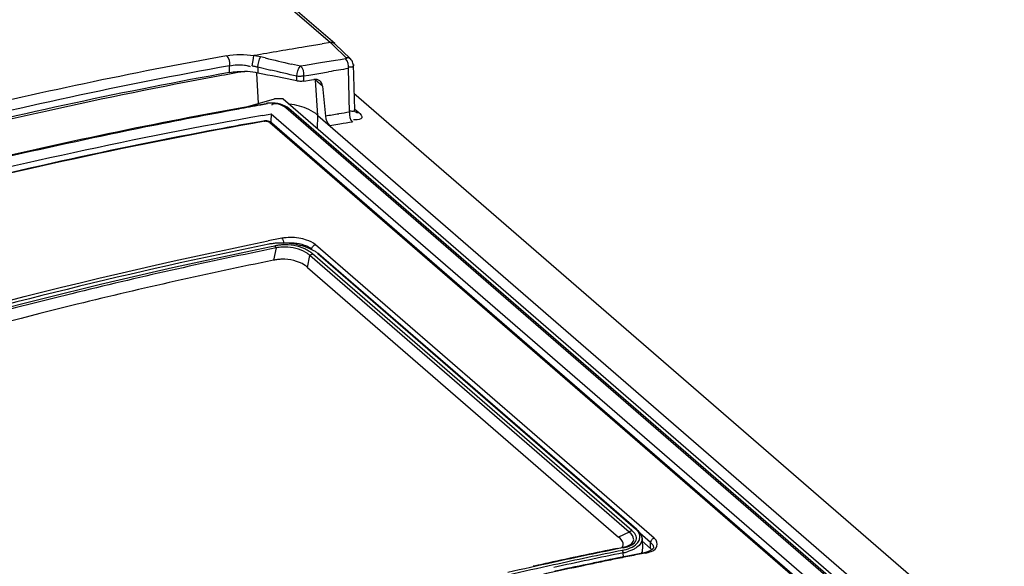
# Model space of a CAD drawing. Header units: inches. Extents: x 0 to 117, y 0 to 83.
# Tile 43 of 59: x 98.403 to 99.427, y 29.972 to 30.54. Entities that reach past the tile are written whole.
import ezdxf

# ---------------------------------------------------------------- set-up
doc = ezdxf.new("R2010")
doc.units = ezdxf.units.IN
doc.header["$LTSCALE"] = 6.431102
doc.header["$MEASUREMENT"] = 0
doc.layers.get('0').update_dxf_attribs({"linetype": 'CONTINUOUS'})

msp = doc.modelspace()

# ---------------------------------------------------------------- linework, layer by layer
at = {"color": 7, "linetype": 'CONTINUOUS'}
for p, q in [((98.6076, 30.6191), (98.7259, 30.5166)), ((98.7302, 30.5156), (98.6118, 30.618)), ((98.7259, 30.5166), (98.7171, 30.5152)), ((98.7259, 30.5166), (98.7287, 30.514)), ((98.7287, 30.514), (98.7423, 30.5009)), ((98.7303, 30.5154), (98.7302, 30.5156)), ((98.7467, 30.4998), (98.7303, 30.5154)), ((98.6445, 30.4925), (98.6457, 30.5002)), ((98.6457, 30.5002), (98.6462, 30.5032)), ((98.6531, 30.5018), (98.6493, 30.5026)), ((98.6578, 30.5007), (98.6531, 30.5018)), ((98.6945, 30.4921), (98.6854, 30.4942)), ((98.7311, 30.498), (98.7154, 30.4955)), ((98.7363, 30.4988), (98.7311, 30.498)), ((98.7416, 30.4997), (98.7363, 30.4988)), ((98.7494, 30.4938), (98.7507, 30.4468)), ((98.6208, 30.4856), (98.6207, 30.4926)), ((98.6487, 30.4849), (98.6506, 30.4532)), ((98.6502, 30.4913), (98.6502, 30.485)), ((98.6502, 30.4913), (98.6637, 30.4881)), ((98.6997, 30.493), (98.6945, 30.4921)), ((98.7033, 30.4829), (98.7136, 30.4846)), ((98.7136, 30.4846), (98.7239, 30.4863)), ((98.7457, 30.4442), (98.7445, 30.4896)), ((98.6908, 30.4768), (98.6908, 30.4817)), ((98.6982, 30.482), (98.7033, 30.4829)), ((98.6982, 30.4766), (98.6982, 30.482)), ((98.6982, 30.4766), (98.7061, 30.4779)), ((98.7061, 30.4779), (98.7084, 30.4783)), ((98.7126, 30.441), (98.7103, 30.4777)), ((98.7174, 30.4715), (98.7103, 30.4777)), ((98.7174, 30.4715), (98.7206, 30.4402)), ((98.7502, 30.4642), (104.6806, 25.3284)), ((98.6373, 30.4494), (98.6676, 30.4581)), ((98.6503, 30.4519), (98.653, 30.4524)), ((98.653, 30.4524), (98.6588, 30.4534)), ((98.6604, 30.4529), (98.6533, 30.4516)), ((98.6657, 30.4538), (98.6629, 30.4538)), ((98.6765, 30.4582), (99.9804, 29.329)), ((98.6374, 30.4496), (98.6451, 30.451)), ((98.6451, 30.451), (98.6503, 30.4519)), ((98.6552, 30.4409), (98.661, 30.4419)), ((98.661, 30.4419), (98.664, 30.4425)), ((98.6641, 30.4424), (98.6638, 30.4349)), ((99.9293, 29.3466), (98.6641, 30.4424)), ((98.6779, 30.45), (98.6746, 30.4517)), ((98.6787, 30.4507), (98.6764, 30.4517)), ((98.6793, 30.449), (98.6779, 30.45)), ((98.6808, 30.4495), (98.6787, 30.4507)), ((99.9522, 29.3466), (98.6793, 30.449)), ((98.6825, 30.4482), (98.6808, 30.4495)), ((99.9555, 29.3458), (98.6825, 30.4482)), ((98.751, 30.445), (98.7511, 30.445)), ((98.7513, 30.4474), (98.7553, 30.444)), ((98.6563, 30.4351), (98.6483, 30.4337)), ((98.6573, 30.4348), (98.658, 30.4348)), ((98.6627, 30.4337), (99.9157, 29.3486)), ((98.6649, 30.4331), (99.9179, 29.3481)), ((98.7124, 30.4271), (98.7126, 30.441)), ((98.7126, 30.441), (99.9908, 29.334)), ((98.7356, 30.4318), (98.7251, 30.4301)), ((98.7516, 30.4363), (98.7497, 30.4365)), ((98.614, 30.4275), (98.61, 30.4268)), ((98.7009, 30.3114), (98.697, 30.3126)), ((98.6623, 30.3042), (98.6679, 30.3053)), ((98.6692, 30.3031), (98.6628, 30.3018)), ((98.6692, 30.3031), (98.6666, 30.2904)), ((98.7003, 30.2984), (98.6978, 30.2997)), ((98.7036, 30.3027), (98.6996, 30.3042)), ((98.7071, 30.301), (98.7036, 30.3027)), ((99.0626, 30.0013), (98.7103, 30.3065)), ((98.702, 30.2829), (98.7045, 30.2952)), ((99.0365, 30.0076), (98.7045, 30.2952)), ((99.0392, 30.0094), (98.7072, 30.2969)), ((98.7127, 30.2974), (99.0431, 30.0112)), ((98.7138, 30.2971), (99.0442, 30.011)), ((98.702, 30.2829), (99.0256, 30.0026)), ((99.0365, 30.0076), (99.0256, 30.0026)), ((99.027, 30.0013), (99.0256, 30.0026)), ((99.0385, 30.0059), (99.0365, 30.0076)), ((99.0399, 30.0042), (99.0385, 30.0059)), ((99.0413, 30.0074), (99.0392, 30.0094)), ((99.0408, 30.0024), (99.0399, 30.0042)), ((99.0412, 30.0008), (99.0408, 30.0024)), ((99.0445, 30.0098), (99.0431, 30.0112)), ((99.0589, 29.9968), (99.0478, 30.0065)), ((99.0495, 30.003), (99.0499, 30.0011)), ((99.0243, 29.9907), (99.0288, 29.9916)), ((99.029, 29.9989), (99.027, 30.0013)), ((99.0344, 29.9931), (99.036, 29.9938)), ((99.0469, 29.9939), (99.0446, 29.992)), ((99.0485, 29.9961), (99.0469, 29.9939)), ((99.0496, 29.9988), (99.0589, 29.9907)), ((99.0499, 30.0012), (99.0505, 29.9902)), ((99.0589, 29.9907), (99.0589, 29.9968)), ((99.0615, 29.9935), (99.0618, 29.9917)), ((99.0618, 29.9917), (99.0618, 29.9917)), ((99.0645, 29.9992), (99.0626, 30.0013)), ((99.027, 29.9812), (99.0189, 29.9796)), ((99.0309, 29.982), (99.027, 29.9812)), ((99.0305, 29.9818), (99.0303, 29.9861)), ((99.0381, 29.9835), (99.0309, 29.982)), ((99.0384, 29.9886), (99.0345, 29.9872)), ((99.0547, 29.9869), (99.0522, 29.9863)), ((99.0522, 29.9863), (99.0522, 29.9863)), ((99.0589, 29.9907), (99.0602, 29.9894)), ((98.9993, 29.9755), (98.9927, 29.9741))]:
    msp.add_line(p, q, dxfattribs=at)
for points in [[(98.6493, 30.5026), (98.6485, 30.5028), (98.6478, 30.5029), (98.647, 30.5031), (98.6462, 30.5032)], [(98.7423, 30.5009), (98.7425, 30.5007), (98.7426, 30.5006), (98.7426, 30.5004), (98.7426, 30.5002), (98.7425, 30.5001), (98.7423, 30.5), (98.7422, 30.4999), (98.7419, 30.4998), (98.7416, 30.4997)], [(98.7494, 30.4938), (98.7494, 30.4942), (98.7492, 30.4954), (98.7488, 30.4966), (98.7482, 30.4978), (98.7475, 30.4989), (98.7467, 30.4998)], [(98.6445, 30.4925), (98.6452, 30.4924), (98.6458, 30.4923), (98.6464, 30.4921), (98.6471, 30.492), (98.6477, 30.4919), (98.6483, 30.4917), (98.649, 30.4916), (98.6496, 30.4914), (98.6502, 30.4913)], [(98.6982, 30.482), (98.6974, 30.4818), (98.6966, 30.4817), (98.6958, 30.4816), (98.695, 30.4815), (98.6942, 30.4815), (98.6933, 30.4815), (98.6925, 30.4815), (98.6916, 30.4816), (98.6908, 30.4817)], [(98.695, 30.4763), (98.6942, 30.4763), (98.6933, 30.4764), (98.6925, 30.4765), (98.6916, 30.4766), (98.6908, 30.4768)], [(98.6982, 30.4766), (98.6974, 30.4764), (98.6966, 30.4764), (98.6958, 30.4763), (98.695, 30.4763)], [(98.6629, 30.4538), (98.6603, 30.4536), (98.6588, 30.4534)], [(98.6604, 30.4529), (98.6599, 30.4532), (98.6594, 30.4534), (98.6589, 30.4534), (98.6588, 30.4534)], [(98.6764, 30.4517), (98.6738, 30.4525), (98.6712, 30.4532), (98.6684, 30.4536), (98.6657, 30.4538)], [(98.6825, 30.4482), (98.6822, 30.4484), (98.6816, 30.4487), (98.6809, 30.449), (98.6801, 30.449), (98.6793, 30.449)], [(98.7512, 30.4449), (98.7512, 30.4449), (98.7511, 30.4451), (98.7509, 30.4455), (98.7507, 30.4462), (98.7507, 30.4467)], [(98.6632, 30.4343), (98.6621, 30.4347), (98.6609, 30.435), (98.6596, 30.4352), (98.6584, 30.4353), (98.6571, 30.4353), (98.6563, 30.4351)], [(98.6587, 30.4349), (98.6593, 30.4348), (98.66, 30.4348), (98.6607, 30.4346), (98.6613, 30.4344), (98.6618, 30.4342), (98.6623, 30.434), (98.6627, 30.4337)], [(98.6649, 30.4331), (98.6642, 30.4337), (98.6632, 30.4343)], [(98.6692, 30.3031), (98.6691, 30.3034), (98.6689, 30.3037), (98.6688, 30.304), (98.6687, 30.3043), (98.6685, 30.3045), (98.6684, 30.3048), (98.6682, 30.305), (98.668, 30.3052), (98.6679, 30.3053)], [(98.7045, 30.2952), (98.7048, 30.2956), (98.7052, 30.2959), (98.7055, 30.2961), (98.7058, 30.2963), (98.7061, 30.2965), (98.7063, 30.2966), (98.7066, 30.2968), (98.7069, 30.2969), (98.7072, 30.2969)], [(98.7142, 30.2962), (98.7142, 30.2964), (98.7141, 30.2967), (98.714, 30.2969), (98.7138, 30.2971), (98.7137, 30.2972), (98.7134, 30.2973), (98.7132, 30.2974), (98.7129, 30.2974), (98.7127, 30.2974)], [(99.0365, 30.0076), (99.0368, 30.008), (99.0372, 30.0083), (99.0375, 30.0086), (99.0378, 30.0088), (99.0381, 30.009), (99.0384, 30.0091), (99.0386, 30.0092), (99.0389, 30.0093), (99.0392, 30.0094)], [(99.0431, 30.0112), (99.0433, 30.0113), (99.0436, 30.0112), (99.0438, 30.0112), (99.044, 30.0111), (99.0442, 30.0109), (99.0444, 30.0108), (99.0445, 30.0105), (99.0446, 30.0103), (99.0446, 30.01)], [(99.0288, 29.9916), (99.029, 29.9917), (99.0291, 29.9918), (99.0293, 29.9918), (99.0295, 29.9918), (99.0296, 29.9918), (99.0298, 29.9917), (99.03, 29.9917), (99.0301, 29.9916), (99.0303, 29.9914)], [(99.0618, 29.9917), (99.0617, 29.9912), (99.0614, 29.9906), (99.0607, 29.9898), (99.0593, 29.9888), (99.0572, 29.9878), (99.0547, 29.9869)], [(99.0303, 29.9861), (99.0303, 29.9864), (99.0303, 29.9868), (99.0302, 29.9871), (99.0301, 29.9874), (99.03, 29.9877), (99.0299, 29.988), (99.0298, 29.9883), (99.0296, 29.9885), (99.0294, 29.9887)]]:
    msp.add_lwpolyline(points, dxfattribs=at)
for centre, radius, start, end in [((99.4991, 25.6667), 4.9111, 99.1625, 99.3718), ((99.5046, 25.6338), 4.9444, 99.3724, 99.9972), ((99.5284, 25.4654), 5.1192, 100.2492, 103.6228), ((101.059, 40.7243), 10.5018, 256.78244, 256.93707), ((99.5184, 25.4814), 5.078, 99.0992, 99.2781), ((99.5229, 25.4955), 5.0779, 100.2341, 104.0586), ((99.5173, 25.5087), 5.057, 100.2115, 103.9436), ((99.5332, 25.4879), 5.0786, 100.1744, 100.4856), ((98.6331, 30.3995), 0.0872, 80.3198, 87.6067), ((98.6331, 30.4691), 0.0244, 66.7519, 71.2054), ((98.6336, 30.4023), 0.0843, 78.6576, 80.3293), ((95.8372, 18.4944), 12.3222, 76.61005, 76.73935), ((99.5029, 25.6978), 4.8515, 98.9942, 99.2403), ((99.553, 25.3836), 5.1848, 100.4913, 102.4827), ((98.6676, 30.4489), 0.00402, 125.5738, 136.5319), ((99.5549, 25.3573), 5.1743, 100.5576, 103.9466), ((99.5829, 25.247), 5.3246, 102.4787, 103.5928), ((99.5235, 25.5181), 5.0105, 100.1864, 100.5415), ((99.4485, 25.9551), 4.5663, 100.0297, 100.3229), ((99.4922, 25.6896), 4.8128, 99.0576, 99.2262), ((99.4905, 25.7001), 4.8023, 98.9225, 99.0576), ((99.5387, 25.4388), 5.0795, 100.0159, 104.5426), ((99.5419, 25.4344), 5.0781, 100.0315, 104.5652), ((99.5114, 25.5883), 4.9217, 100.0995, 100.5047), ((98.8745, 30.4259), 0.2108, 177.5537, 178.0145), ((99.2055, 27.5309), 2.9388, 98.9401, 99.2014), ((99.544, 25.4219), 5.0913, 100.5705, 104.3508), ((99.6447, 25.413), 4.9952, 101.1905, 101.3578), ((98.6845, 30.2594), 0.0546, 95.1416, 99.7632), ((99.6858, 25.2426), 5.167, 101.4328, 106.2028), ((98.6716, 30.257), 0.0511, 98.6531, 101.268), ((98.6727, 30.2501), 0.058, 96.5579, 98.664), ((98.6737, 30.2412), 0.067, 92.5974, 96.5176), ((98.6741, 30.2321), 0.0761, 89.0712, 92.6191), ((98.6739, 30.2235), 0.0848, 78.8056, 89.0192), ((98.6748, 30.2276), 0.0805, 75.4462, 78.8899), ((98.6775, 30.2379), 0.0699, 71.5912, 75.4634), ((98.6827, 30.2606), 0.0295, 49.1799, 56.8988), ((100.0248, 25.0504), 5.0401, 101.3795, 102.2279), ((100.0234, 25.0501), 5.0406, 101.4323, 102.212), ((100.0603, 24.9369), 5.1559, 101.5331, 102.3474), ((100.0641, 24.922), 5.1686, 101.5384, 102.354), ((100.0256, 25.0709), 5.0103, 101.3783, 101.566), ((99.0201, 30.0359), 0.0508, 281.6064, 286.5736), ((100.024, 25.0791), 5.0019, 101.1905, 101.3783), ((100.0216, 25.0858), 4.9954, 101.1905, 101.3546), ((100.0366, 24.9957), 5.096, 102.2273, 102.7694), ((100.0731, 24.878), 5.2162, 102.3468, 102.8748), ((100.0365, 25.0185), 5.0638, 101.9394, 102.826), ((100.032, 25.0101), 5.0815, 102.2113, 102.4482), ((100.0348, 25.0222), 5.0604, 101.8837, 102.2713), ((100.0314, 25.0428), 5.039, 101.7536, 101.941), ((100.0284, 25.0525), 5.0295, 101.5789, 101.807), ((100.0273, 25.0628), 5.0186, 101.566, 101.7536)]:
    msp.add_arc(centre, radius, start, end, dxfattribs=at)
for centre, major_axis, ratio, start_param, end_param in [((97.8746, 25.7539), (7.4534, -1.6755), 0.626916, 1.602148, 1.60757), ((98.7073, 30.4677), (0.00757, 0.00907), 0.758625, -0.639967, 0.722514), ((98.6729, 30.4356), (0.0453, 0.0001), 0.501359, 1.490053, 1.687776)]:
    msp.add_ellipse(centre, major_axis=major_axis, ratio=ratio, start_param=start_param, end_param=end_param, dxfattribs=at)
for points, knots in [([(97.3697, 30.2633), (97.4712, 30.3057), (97.8715, 30.46), (98.2896, 30.5694), (98.6045, 30.6197)], [0, 0, 0, 0, 0.256515, 1, 1, 1, 1]), ([(98.73, 30.5154), (98.7295, 30.5158), (98.7282, 30.5166), (98.7267, 30.5167), (98.7259, 30.5166)], [0, 0, 0, 0, 0.495491, 1, 1, 1, 1]), ([(98.6363, 30.4933), (98.6371, 30.4932), (98.6387, 30.4929), (98.6402, 30.4925), (98.641, 30.4922)], [0, 0, 0, 0, 0.495492, 1, 1, 1, 1]), ([(98.7465, 30.4996), (98.746, 30.5001), (98.7447, 30.5009), (98.7431, 30.501), (98.7423, 30.5009)], [0, 0, 0, 0, 0.493328, 1, 1, 1, 1]), ([(98.7497, 30.4938), (98.7499, 30.4931), (98.749, 30.4906), (98.7463, 30.4911), (98.745, 30.4912)], [0, 0, 0, 0, 0.334958, 1, 1, 1, 1]), ([(98.6673, 30.453), (98.6669, 30.453), (98.6662, 30.4528), (98.6655, 30.4524), (98.6652, 30.4522)], [0, 0, 0, 0, 0.509185, 1, 1, 1, 1]), ([(98.6746, 30.4517), (98.6734, 30.4522), (98.671, 30.453), (98.6684, 30.4532), (98.6673, 30.453)], [0, 0, 0, 0, 0.522977, 1, 1, 1, 1]), ([(98.6303, 30.4475), (98.5981, 30.4416), (98.4683, 30.4165), (98.3394, 30.387), (98.2432, 30.3617)], [0, 0, 0, 0, 0.247531, 1, 1, 1, 1]), ([(98.751, 30.4467), (98.7511, 30.4462), (98.7499, 30.444), (98.7476, 30.4452), (98.7463, 30.4455)], [0, 0, 0, 0, 0.283095, 1, 1, 1, 1]), ([(98.7513, 30.4451), (98.7519, 30.4447), (98.7531, 30.4439), (98.7546, 30.4438), (98.7553, 30.444)], [0, 0, 0, 0, 0.51307, 1, 1, 1, 1]), ([(98.7553, 30.444), (98.7568, 30.4426), (98.7612, 30.4374), (98.754, 30.436), (98.7516, 30.4363)], [0, 0, 0, 0, 0.46325, 1, 1, 1, 1]), ([(98.6563, 30.4351), (98.6565, 30.4352), (98.6569, 30.4351), (98.6572, 30.4349), (98.6573, 30.4348)], [0, 0, 0, 0, 0.445941, 1, 1, 1, 1]), ([(98.6649, 30.4331), (98.6647, 30.4334), (98.6639, 30.4337), (98.6631, 30.4337), (98.6627, 30.4337)], [0, 0, 0, 0, 0.458652, 1, 1, 1, 1]), ([(97.8356, 30.0729), (97.9038, 30.0985), (98.174, 30.1938), (98.4516, 30.2683), (98.661, 30.3104)], [0, 0, 0, 0, 0.254389, 1, 1, 1, 1]), ([(98.6753, 30.3132), (98.6759, 30.3127), (98.6768, 30.3109), (98.677, 30.309), (98.677, 30.308)], [0, 0, 0, 0, 0.452724, 1, 1, 1, 1]), ([(98.6628, 30.3018), (98.5938, 30.2878), (98.3143, 30.2251), (98.04, 30.1392), (97.8378, 30.0631)], [0, 0, 0, 0, 0.245748, 1, 1, 1, 1]), ([(97.8381, 30.0659), (97.9062, 30.0915), (98.176, 30.1871), (98.4531, 30.2619), (98.6623, 30.3042)], [0, 0, 0, 0, 0.254372, 1, 1, 1, 1]), ([(98.6758, 30.3063), (98.6744, 30.3062), (98.6718, 30.306), (98.6691, 30.3056), (98.6679, 30.3053)], [0, 0, 0, 0, 0.51477, 1, 1, 1, 1]), ([(98.6757, 30.304), (98.6746, 30.304), (98.6724, 30.3038), (98.6702, 30.3034), (98.6692, 30.3031)], [0, 0, 0, 0, 0.512856, 1, 1, 1, 1]), ([(98.6986, 30.3062), (98.7002, 30.3057), (98.7029, 30.3045), (98.7055, 30.3029), (98.7065, 30.302)], [0, 0, 0, 0, 0.540311, 1, 1, 1, 1]), ([(98.7072, 30.2969), (98.7061, 30.2979), (98.7035, 30.2998), (98.7007, 30.3014), (98.6992, 30.3021)], [0, 0, 0, 0, 0.470225, 1, 1, 1, 1]), ([(98.7065, 30.302), (98.7065, 30.303), (98.7074, 30.3051), (98.7093, 30.3063), (98.7103, 30.3065)], [0, 0, 0, 0, 0.505506, 1, 1, 1, 1]), ([(98.7127, 30.2974), (98.7119, 30.2981), (98.7101, 30.2994), (98.7081, 30.3005), (98.7071, 30.301)], [0, 0, 0, 0, 0.474683, 1, 1, 1, 1]), ([(98.6666, 30.2904), (98.5982, 30.2765), (98.3213, 30.2144), (98.0495, 30.1295), (97.8491, 30.0544)], [0, 0, 0, 0, 0.245776, 1, 1, 1, 1]), ([(98.6754, 30.2914), (98.6739, 30.2913), (98.6709, 30.2911), (98.668, 30.2907), (98.6666, 30.2904)], [0, 0, 0, 0, 0.514667, 1, 1, 1, 1]), ([(98.7045, 30.2952), (98.7039, 30.2958), (98.7025, 30.2969), (98.7011, 30.2979), (98.7003, 30.2984)], [0, 0, 0, 0, 0.481543, 1, 1, 1, 1]), ([(99.0303, 29.9914), (99.0324, 29.9919), (99.0379, 29.9929), (99.045, 29.9981), (99.0443, 30.002)], [0, 0, 0, 0, 0.346437, 1, 1, 1, 1]), ([(99.0443, 30.002), (99.0442, 30.003), (99.0433, 30.005), (99.042, 30.0066), (99.0413, 30.0074)], [0, 0, 0, 0, 0.464724, 1, 1, 1, 1]), ([(99.0466, 30.0069), (99.0463, 30.0074), (99.0457, 30.0085), (99.0449, 30.0094), (99.0445, 30.0098)], [0, 0, 0, 0, 0.481218, 1, 1, 1, 1]), ([(99.0446, 30.01), (99.0458, 30.009), (99.0478, 30.0069), (99.0492, 30.0043), (99.0495, 30.003)], [0, 0, 0, 0, 0.539489, 1, 1, 1, 1]), ([(99.0472, 30.0001), (99.0476, 30.0012), (99.0479, 30.0036), (99.0471, 30.0059), (99.0466, 30.0069)], [0, 0, 0, 0, 0.484871, 1, 1, 1, 1]), ([(99.0288, 29.9916), (99.0298, 29.9918), (99.0317, 29.9923), (99.0335, 29.9928), (99.0344, 29.9931)], [0, 0, 0, 0, 0.519183, 1, 1, 1, 1]), ([(99.0289, 29.9916), (99.0297, 29.9926), (99.0308, 29.9952), (99.0297, 29.9978), (99.029, 29.9989)], [0, 0, 0, 0, 0.490683, 1, 1, 1, 1]), ([(99.036, 29.9938), (99.0375, 29.9945), (99.0404, 29.9962), (99.0414, 29.9994), (99.0412, 30.0008)], [0, 0, 0, 0, 0.564063, 1, 1, 1, 1]), ([(99.0446, 29.992), (99.0437, 29.9913), (99.0417, 29.99), (99.0396, 29.989), (99.0384, 29.9886)], [0, 0, 0, 0, 0.473883, 1, 1, 1, 1]), ([(99.0446, 29.9959), (99.0452, 29.9965), (99.0462, 29.9979), (99.047, 29.9994), (99.0472, 30.0001)], [0, 0, 0, 0, 0.521008, 1, 1, 1, 1]), ([(99.0499, 30.0011), (99.0499, 30.0003), (99.0497, 29.9985), (99.049, 29.9968), (99.0485, 29.9961)], [0, 0, 0, 0, 0.490036, 1, 1, 1, 1]), ([(99.0532, 29.9859), (99.0573, 29.9868), (99.0655, 29.9881), (99.0661, 29.997), (99.0645, 29.9992)], [0, 0, 0, 0, 0.608869, 1, 1, 1, 1]), ([(99.0626, 30.0013), (99.0616, 30.0011), (99.0598, 29.9999), (99.0589, 29.9979), (99.0589, 29.9968)], [0, 0, 0, 0, 0.494495, 1, 1, 1, 1]), ([(99.0589, 29.9968), (99.0595, 29.9963), (99.0605, 29.9953), (99.0612, 29.9941), (99.0615, 29.9935)], [0, 0, 0, 0, 0.53875, 1, 1, 1, 1]), ([(99.0495, 29.9857), (99.0498, 29.9864), (99.0504, 29.9878), (99.0505, 29.9894), (99.0505, 29.9901)], [0, 0, 0, 0, 0.506776, 1, 1, 1, 1]), ([(99.0522, 29.9863), (99.0524, 29.9863), (99.0528, 29.9863), (99.0531, 29.9861), (99.0532, 29.9859)], [0, 0, 0, 0, 0.44389, 1, 1, 1, 1])]:
    msp.add_open_spline(points, degree=3, knots=knots, dxfattribs=at)
for points in [[(98.6175, 30.5029), (98.627, 30.5046), (98.6368, 30.5046), (98.6462, 30.5032)], [(98.6175, 30.5029), (98.6203, 30.5006), (98.6211, 30.4962), (98.6208, 30.4926)], [(98.6208, 30.4926), (98.6259, 30.4935), (98.6312, 30.4941), (98.6363, 30.4933)], [(98.6502, 30.4913), (98.6507, 30.4949), (98.6514, 30.4986), (98.6531, 30.5018)], [(98.7445, 30.4896), (98.7449, 30.4931), (98.7441, 30.4972), (98.7416, 30.4997)], [(98.6208, 30.4856), (98.626, 30.4866), (98.6314, 30.4868), (98.6368, 30.4866)], [(98.6908, 30.4817), (98.6913, 30.4853), (98.6916, 30.4899), (98.6945, 30.4921)], [(98.6982, 30.482), (98.6985, 30.4856), (98.6976, 30.4903), (98.6945, 30.4921)], [(98.7033, 30.4471), (98.697, 30.4501), (98.69, 30.4519), (98.6831, 30.4526)], [(98.7126, 30.441), (98.7099, 30.4435), (98.7066, 30.4455), (98.7033, 30.4471)], [(98.7457, 30.4442), (98.7453, 30.4407), (98.7461, 30.4363), (98.7488, 30.4339)], [(98.7206, 30.4402), (98.7209, 30.4366), (98.7223, 30.4326), (98.7251, 30.4301)], [(98.677, 30.308), (98.6841, 30.3093), (98.6918, 30.3086), (98.6986, 30.3062)], [(98.697, 30.3126), (98.6914, 30.3139), (98.6854, 30.3143), (98.6797, 30.3138)], [(98.7103, 30.3065), (98.7075, 30.3087), (98.7043, 30.3103), (98.7009, 30.3114)], [(98.6978, 30.2997), (98.691, 30.3029), (98.6832, 30.3044), (98.6757, 30.304)], [(98.6992, 30.3021), (98.692, 30.3055), (98.6837, 30.3067), (98.6758, 30.3063)], [(98.6988, 30.2853), (98.6921, 30.2897), (98.6835, 30.2915), (98.6754, 30.2914)], [(99.0294, 29.9887), (99.0349, 29.9898), (99.0407, 29.9919), (99.0446, 29.9959)]]:
    msp.add_open_spline(points, degree=3, dxfattribs=at)

doc.saveas('drawing.dxf')
